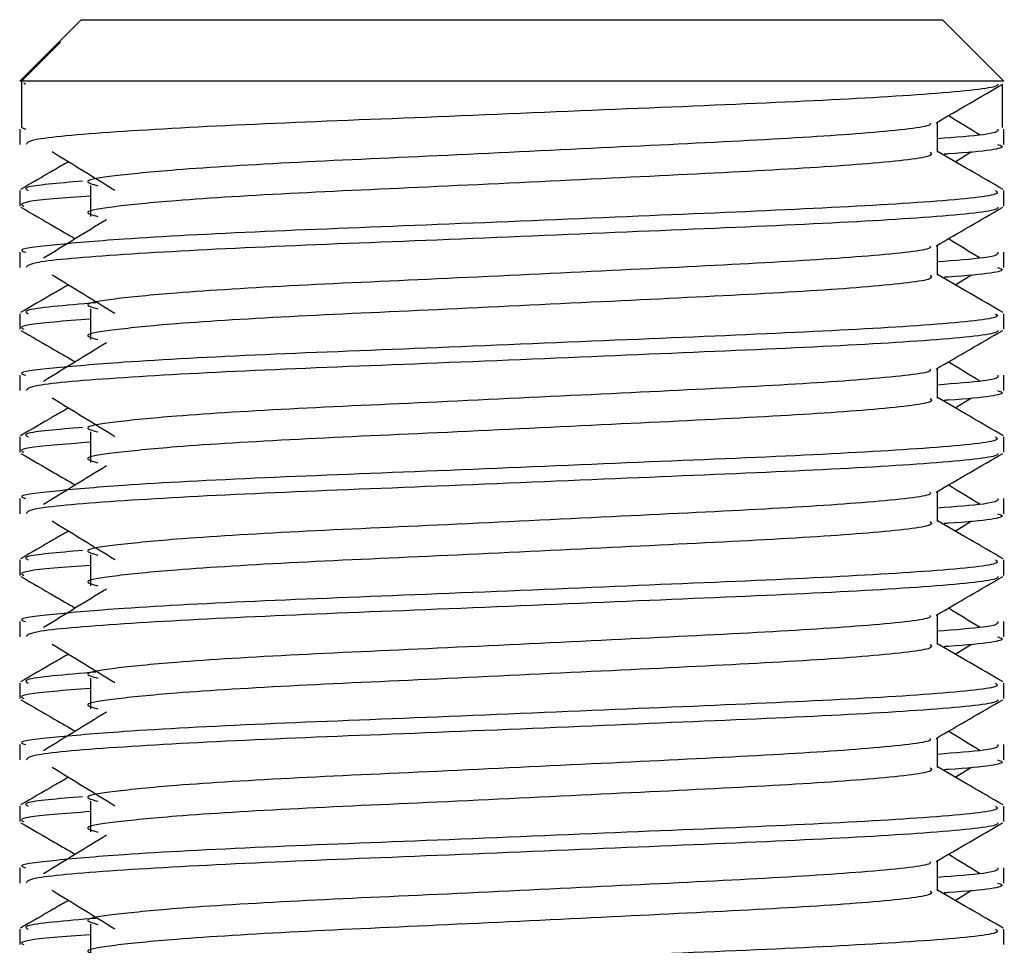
# Model space of a CAD drawing. Header units: millimetres. Extents: x 0 to 420, y 0 to 299.
# Tile 53 of 72: x 281.67 to 284.15, y 169.62 to 171.95. Entities that reach past the tile are written whole.
import ezdxf

# ---------------------------------------------------------------- set-up
doc = ezdxf.new("R2010")
doc.units = ezdxf.units.MM

msp = doc.modelspace()

# ---------------------------------------------------------------- linework, layer by layer
at = {"color": 7, "linetype": 'Continuous', "lineweight": 25}
for p, q in [((281.829, 171.9496), (281.7698, 171.8904)), ((281.829, 171.9496), (283.0064, 171.9496)), ((283.0064, 171.9496), (283.996, 171.9496)), ((284.1508, 171.7948), (283.996, 171.9496)), ((281.7698, 171.8904), (281.6742, 171.7948)), ((281.6789, 171.7948), (281.7766, 171.8929)), ((281.7699, 171.8904), (281.7766, 171.8929)), ((281.6789, 171.7948), (281.6742, 171.7948)), ((281.6771, 171.7876), (281.6789, 171.7866)), ((281.6789, 171.7948), (281.6789, 171.6787)), ((284.1508, 171.7948), (281.6789, 171.7948)), ((281.6845, 171.7907), (281.689, 171.7873)), ((284.1461, 171.7866), (284.1461, 171.6787)), ((283.9832, 171.6168), (283.9832, 171.6923)), ((281.6742, 171.6745), (281.6742, 171.6359)), ((281.6789, 171.6787), (281.6897, 171.6745)), ((284.1508, 171.6359), (284.1508, 171.6745)), ((284.0279, 171.5926), (284.0693, 171.6179)), ((281.6742, 171.5197), (281.6742, 171.4811)), ((281.8524, 171.5325), (281.8524, 171.4551)), ((284.1508, 171.4811), (284.1508, 171.5197)), ((281.6742, 171.365), (281.6742, 171.3264)), ((283.9832, 171.3072), (283.9832, 171.3827)), ((284.1508, 171.3264), (284.1508, 171.365)), ((284.0279, 171.283), (284.0693, 171.3084)), ((281.8524, 171.2229), (281.8524, 171.1455)), ((281.6742, 171.2101), (281.6742, 171.1715)), ((284.1508, 171.1715), (284.1508, 171.2101)), ((283.9832, 170.9976), (283.9832, 171.0731)), ((281.6742, 171.0554), (281.6742, 171.0168)), ((284.1508, 171.0168), (284.1508, 171.0554)), ((284.0279, 170.9734), (284.0693, 170.9988)), ((281.6742, 170.9006), (281.6742, 170.862)), ((281.8524, 170.9134), (281.8524, 170.836)), ((284.1508, 170.862), (284.1508, 170.9006)), ((281.6742, 170.7458), (281.6742, 170.7072)), ((283.9832, 170.6881), (283.9832, 170.7635)), ((284.1508, 170.7072), (284.1508, 170.7458)), ((284.0279, 170.6638), (284.0693, 170.6892)), ((281.8524, 170.6038), (281.8524, 170.5264)), ((281.6742, 170.591), (281.6742, 170.5524)), ((284.1508, 170.5524), (284.1508, 170.591)), ((283.9832, 170.3785), (283.9832, 170.454)), ((281.6742, 170.4362), (281.6742, 170.3977)), ((284.1508, 170.3977), (284.1508, 170.4362)), ((284.0279, 170.3543), (284.0693, 170.3796)), ((281.6742, 170.2814), (281.6742, 170.2428)), ((281.8524, 170.2942), (281.8524, 170.2168)), ((284.1508, 170.2428), (284.1508, 170.2814)), ((281.6742, 170.1267), (281.6742, 170.0881)), ((283.9832, 170.0689), (283.9832, 170.1444)), ((284.1508, 170.0881), (284.1508, 170.1267)), ((284.0279, 170.0447), (284.0693, 170.0701)), ((281.8524, 169.9846), (281.8524, 169.9073)), ((281.6742, 169.9718), (281.6742, 169.9332)), ((284.1508, 169.9332), (284.1508, 169.9718)), ((283.9832, 169.7594), (283.9832, 169.8348)), ((281.6742, 169.8171), (281.6742, 169.7785)), ((284.1508, 169.7785), (284.1508, 169.8171)), ((284.0279, 169.7351), (284.0693, 169.7605)), ((281.6742, 169.6623), (281.6742, 169.6237)), ((281.8524, 169.6751), (281.8524, 169.5977)), ((284.1508, 169.6237), (284.1508, 169.6623))]:
    msp.add_line(p, q, dxfattribs=at)
for points, knots in [([(284.136, 171.7873), (284.135, 171.7854), (284.1311, 171.7774), (283.9711, 171.7614), (283.6438, 171.7433), (283.2046, 171.7253), (282.7268, 171.7049), (282.2726, 171.6878), (281.9152, 171.6686), (281.6998, 171.6503), (281.6931, 171.6402), (281.6903, 171.6359)], [0, 0, 0, 0, 0.039912, 0.166158, 0.289058, 0.411836, 0.5381, 0.659517, 0.783982, 0.909693, 1, 1, 1, 1]), ([(283.9799, 171.6903), (284.0078, 171.7065), (284.0638, 171.7389), (284.1198, 171.7714), (284.1478, 171.7876)], [0, 0, 0, 0, 0.499936, 1, 1, 1, 1]), ([(283.9642, 171.6901), (283.9655, 171.6883), (283.9712, 171.6806), (283.8254, 171.6646), (283.5455, 171.6466), (283.1649, 171.6286), (282.7517, 171.6081), (282.3604, 171.591), (282.0711, 171.5734), (281.9045, 171.5566), (281.8266, 171.5443), (281.857, 171.5359), (281.8705, 171.5322)], [0, 0, 0, 0, 0.035107, 0.156135, 0.273953, 0.391653, 0.512699, 0.629093, 0.748412, 0.840135, 0.92875, 1, 1, 1, 1]), ([(284.0907, 171.6593), (284.0643, 171.6755), (284.0378, 171.6918), (284.0111, 171.7081), (284.0108, 171.7083)], [0, 0, 0, 0, 0.989832, 1, 1, 1, 1]), ([(284.1353, 171.6745), (284.136, 171.6699), (284.1372, 171.6621), (284.0279, 171.6536), (283.9832, 171.6501)], [0, 0, 0, 0, 0.590683, 1, 1, 1, 1]), ([(284.1347, 171.6359), (284.1392, 171.6345), (284.1622, 171.6271), (284.1063, 171.6182), (284.0036, 171.6115), (284, 171.6113)], [0, 0, 0, 0, 0.190296, 0.972093, 1, 1, 1, 1]), ([(281.7557, 171.6179), (281.7821, 171.6018), (281.8348, 171.5695), (281.8875, 171.5371), (281.9138, 171.521)], [0, 0, 0, 0, 0.500011, 1, 1, 1, 1]), ([(283.9647, 171.6166), (283.9681, 171.6136), (283.9783, 171.6046), (283.8275, 171.5873), (283.5449, 171.5692), (283.1651, 171.5512), (282.7517, 171.5308), (282.3604, 171.5136), (282.0711, 171.4961), (281.9045, 171.4793), (281.8267, 171.4669), (281.857, 171.4586), (281.8705, 171.4548)], [0, 0, 0, 0, 0.059132, 0.177163, 0.292064, 0.406849, 0.524898, 0.638409, 0.754774, 0.844226, 0.930647, 1, 1, 1, 1]), ([(284.1484, 171.5228), (284.1204, 171.539), (284.0654, 171.5709), (284.0103, 171.6027), (283.9832, 171.6184)], [0, 0, 0, 0, 0.508368, 1, 1, 1, 1]), ([(281.7971, 171.5926), (281.7849, 171.5855), (281.7447, 171.5622), (281.7045, 171.539), (281.6765, 171.5228)], [0, 0, 0, 0, 0.303338, 1, 1, 1, 1]), ([(281.8323, 171.5436), (281.7716, 171.5384), (281.6753, 171.5301), (281.6902, 171.5225), (281.6956, 171.5197)], [0, 0, 0, 0, 0.629852, 1, 1, 1, 1]), ([(284.1293, 171.5197), (284.1332, 171.5167), (284.1448, 171.5078), (283.9707, 171.4905), (283.6439, 171.4725), (283.2047, 171.4544), (282.7264, 171.434), (282.2743, 171.4169), (281.9383, 171.3993), (281.7501, 171.3825), (281.664, 171.3724), (281.6848, 171.3664), (281.6897, 171.365)], [0, 0, 0, 0, 0.061077, 0.184512, 0.304677, 0.424721, 0.548174, 0.666888, 0.788581, 0.882129, 0.97251, 1, 1, 1, 1]), ([(281.8524, 171.5061), (281.8195, 171.5037), (281.7183, 171.4963), (281.6701, 171.4885), (281.6818, 171.4825), (281.6845, 171.4811)], [0, 0, 0, 0, 0.270543, 0.831179, 1, 1, 1, 1]), ([(281.6771, 171.478), (281.7051, 171.4618), (281.7508, 171.4354), (281.7965, 171.4089), (281.8141, 171.3987)], [0, 0, 0, 0, 0.61317, 1, 1, 1, 1]), ([(284.136, 171.4778), (284.135, 171.4759), (284.1311, 171.4679), (283.9711, 171.4518), (283.6438, 171.4338), (283.2046, 171.4157), (282.7268, 171.3953), (282.2726, 171.3782), (281.9152, 171.359), (281.6998, 171.3408), (281.6931, 171.3306), (281.6903, 171.3264)], [0, 0, 0, 0, 0.039912, 0.166158, 0.289058, 0.411836, 0.5381, 0.659517, 0.783982, 0.909693, 1, 1, 1, 1]), ([(283.9799, 171.3808), (284.0078, 171.397), (284.0638, 171.4294), (284.1198, 171.4618), (284.1478, 171.478)], [0, 0, 0, 0, 0.499936, 1, 1, 1, 1]), ([(281.8924, 171.4467), (281.8661, 171.4305), (281.8133, 171.3982), (281.7606, 171.3659), (281.7343, 171.3497)], [0, 0, 0, 0, 0.49999, 1, 1, 1, 1]), ([(284.0907, 171.3497), (284.0643, 171.3659), (284.0378, 171.3822), (284.0111, 171.3985), (284.0108, 171.3987)], [0, 0, 0, 0, 0.989832, 1, 1, 1, 1]), ([(283.9642, 171.3805), (283.9655, 171.3788), (283.9712, 171.371), (283.8254, 171.3551), (283.5455, 171.337), (283.1649, 171.319), (282.7517, 171.2986), (282.3604, 171.2814), (282.0711, 171.2639), (281.9045, 171.2471), (281.8266, 171.2347), (281.857, 171.2264), (281.8705, 171.2226)], [0, 0, 0, 0, 0.035107, 0.156135, 0.273953, 0.391653, 0.512699, 0.629093, 0.748412, 0.840135, 0.92875, 1, 1, 1, 1]), ([(284.1353, 171.365), (284.136, 171.3603), (284.1372, 171.3525), (284.0279, 171.344), (283.9832, 171.3405)], [0, 0, 0, 0, 0.590683, 1, 1, 1, 1]), ([(284.1347, 171.3264), (284.1392, 171.3249), (284.1622, 171.3175), (284.1063, 171.3086), (284.0036, 171.3019), (284, 171.3017)], [0, 0, 0, 0, 0.190296, 0.972093, 1, 1, 1, 1]), ([(281.7557, 171.3084), (281.7821, 171.2922), (281.8348, 171.2599), (281.8875, 171.2276), (281.9138, 171.2114)], [0, 0, 0, 0, 0.500011, 1, 1, 1, 1]), ([(283.9647, 171.307), (283.9681, 171.304), (283.9783, 171.295), (283.8275, 171.2777), (283.5449, 171.2596), (283.1651, 171.2416), (282.7517, 171.2212), (282.3604, 171.2041), (282.0711, 171.1865), (281.9045, 171.1697), (281.8267, 171.1573), (281.857, 171.149), (281.8705, 171.1453)], [0, 0, 0, 0, 0.059132, 0.177163, 0.292064, 0.406849, 0.524898, 0.638409, 0.754774, 0.844226, 0.930647, 1, 1, 1, 1]), ([(284.1484, 171.2132), (284.1204, 171.2294), (284.0654, 171.2613), (284.0103, 171.2932), (283.9832, 171.3088)], [0, 0, 0, 0, 0.508368, 1, 1, 1, 1]), ([(281.7971, 171.283), (281.7849, 171.2759), (281.7447, 171.2527), (281.7045, 171.2294), (281.6765, 171.2132)], [0, 0, 0, 0, 0.303338, 1, 1, 1, 1]), ([(281.8658, 171.2377), (281.789, 171.2313), (281.6759, 171.2217), (281.6908, 171.2129), (281.6956, 171.2101)], [0, 0, 0, 0, 0.678995, 1, 1, 1, 1]), ([(284.1293, 171.2101), (284.1332, 171.2072), (284.1448, 171.1982), (283.9707, 171.181), (283.6439, 171.1629), (283.2047, 171.1449), (282.7264, 171.1244), (282.2743, 171.1073), (281.9383, 171.0897), (281.7501, 171.0729), (281.664, 171.0628), (281.6848, 171.0568), (281.6897, 171.0554)], [0, 0, 0, 0, 0.061077, 0.184512, 0.304677, 0.424721, 0.548174, 0.666888, 0.788581, 0.882129, 0.97251, 1, 1, 1, 1]), ([(281.8524, 171.1965), (281.8195, 171.1941), (281.7183, 171.1867), (281.6701, 171.1789), (281.6818, 171.1729), (281.6845, 171.1715)], [0, 0, 0, 0, 0.270543, 0.831179, 1, 1, 1, 1]), ([(281.6771, 171.1684), (281.7051, 171.1522), (281.7508, 171.1258), (281.7965, 171.0993), (281.8141, 171.0891)], [0, 0, 0, 0, 0.61317, 1, 1, 1, 1]), ([(284.136, 171.1682), (284.135, 171.1663), (284.1311, 171.1583), (283.9711, 171.1422), (283.6438, 171.1242), (283.2046, 171.1062), (282.7268, 171.0857), (282.2726, 171.0686), (281.9152, 171.0495), (281.6998, 171.0312), (281.6931, 171.021), (281.6903, 171.0168)], [0, 0, 0, 0, 0.039912, 0.166158, 0.289058, 0.411836, 0.5381, 0.659517, 0.783982, 0.909693, 1, 1, 1, 1]), ([(283.9799, 171.0712), (284.0078, 171.0874), (284.0638, 171.1198), (284.1198, 171.1522), (284.1478, 171.1684)], [0, 0, 0, 0, 0.499936, 1, 1, 1, 1]), ([(281.8924, 171.1371), (281.8661, 171.1209), (281.8133, 171.0886), (281.7606, 171.0563), (281.7343, 171.0402)], [0, 0, 0, 0, 0.49999, 1, 1, 1, 1]), ([(284.0907, 171.0402), (284.0643, 171.0563), (284.0378, 171.0726), (284.0111, 171.089), (284.0108, 171.0891)], [0, 0, 0, 0, 0.989832, 1, 1, 1, 1]), ([(283.9642, 171.0709), (283.9655, 171.0692), (283.9712, 171.0614), (283.8254, 171.0455), (283.5455, 171.0275), (283.1649, 171.0094), (282.7517, 170.989), (282.3604, 170.9719), (282.0711, 170.9543), (281.9045, 170.9375), (281.8266, 170.9251), (281.857, 170.9168), (281.8705, 170.9131)], [0, 0, 0, 0, 0.035107, 0.156135, 0.273953, 0.391653, 0.512699, 0.629093, 0.748412, 0.840135, 0.92875, 1, 1, 1, 1]), ([(284.1353, 171.0554), (284.136, 171.0508), (284.1372, 171.0429), (284.0279, 171.0344), (283.9832, 171.031)], [0, 0, 0, 0, 0.590683, 1, 1, 1, 1]), ([(284.1347, 171.0168), (284.1392, 171.0153), (284.1622, 171.0079), (284.1063, 170.999), (284.0036, 170.9924), (284, 170.9921)], [0, 0, 0, 0, 0.190296, 0.972093, 1, 1, 1, 1]), ([(281.7557, 170.9988), (281.7821, 170.9826), (281.8348, 170.9503), (281.8875, 170.918), (281.9138, 170.9018)], [0, 0, 0, 0, 0.500011, 1, 1, 1, 1]), ([(283.9647, 170.9974), (283.9681, 170.9944), (283.9783, 170.9854), (283.8275, 170.9681), (283.5449, 170.9501), (283.1651, 170.932), (282.7517, 170.9116), (282.3604, 170.8945), (282.0711, 170.8769), (281.9045, 170.8601), (281.8267, 170.8477), (281.857, 170.8394), (281.8705, 170.8357)], [0, 0, 0, 0, 0.059132, 0.1771634, 0.2920638, 0.4068492, 0.5248979, 0.6384095, 0.7547738, 0.8442256, 0.9306466, 1, 1, 1, 1]), ([(284.1484, 170.9036), (284.1204, 170.9198), (284.0654, 170.9517), (284.0103, 170.9836), (283.9832, 170.9993)], [0, 0, 0, 0, 0.508368, 1, 1, 1, 1]), ([(281.7971, 170.9734), (281.7849, 170.9664), (281.7447, 170.9431), (281.7045, 170.9198), (281.6765, 170.9036)], [0, 0, 0, 0, 0.3033381, 1, 1, 1, 1]), ([(281.8323, 170.9244), (281.7716, 170.9192), (281.6753, 170.911), (281.6902, 170.9034), (281.6956, 170.9006)], [0, 0, 0, 0, 0.629852, 1, 1, 1, 1]), ([(284.1293, 170.9006), (284.1332, 170.8976), (284.1448, 170.8886), (283.9707, 170.8714), (283.6439, 170.8533), (283.2047, 170.8353), (282.7264, 170.8149), (282.2743, 170.7977), (281.9383, 170.7802), (281.7501, 170.7633), (281.664, 170.7532), (281.6848, 170.7472), (281.6897, 170.7458)], [0, 0, 0, 0, 0.061077, 0.184512, 0.304677, 0.424721, 0.548174, 0.666888, 0.788581, 0.882129, 0.97251, 1, 1, 1, 1]), ([(281.8524, 170.887), (281.8195, 170.8846), (281.7183, 170.8772), (281.6701, 170.8693), (281.6818, 170.8633), (281.6845, 170.862)], [0, 0, 0, 0, 0.270543, 0.831179, 1, 1, 1, 1]), ([(281.6771, 170.8588), (281.7051, 170.8426), (281.7508, 170.8162), (281.7965, 170.7898), (281.8141, 170.7795)], [0, 0, 0, 0, 0.61317, 1, 1, 1, 1]), ([(284.136, 170.8586), (284.135, 170.8567), (284.1311, 170.8487), (283.9711, 170.8327), (283.6438, 170.8146), (283.2046, 170.7966), (282.7268, 170.7762), (282.2726, 170.7591), (281.9152, 170.7399), (281.6998, 170.7216), (281.6931, 170.7115), (281.6903, 170.7072)], [0, 0, 0, 0, 0.039912, 0.166158, 0.289058, 0.411836, 0.5381, 0.659517, 0.783982, 0.909693, 1, 1, 1, 1]), ([(283.9799, 170.7616), (284.0078, 170.7778), (284.0638, 170.8102), (284.1198, 170.8426), (284.1478, 170.8588)], [0, 0, 0, 0, 0.499936, 1, 1, 1, 1]), ([(281.8924, 170.8275), (281.8661, 170.8114), (281.8133, 170.779), (281.7606, 170.7467), (281.7343, 170.7306)], [0, 0, 0, 0, 0.49999, 1, 1, 1, 1]), ([(284.0907, 170.7306), (284.0643, 170.7467), (284.0378, 170.7631), (284.0111, 170.7794), (284.0108, 170.7795)], [0, 0, 0, 0, 0.9898318, 1, 1, 1, 1]), ([(283.9642, 170.7614), (283.9655, 170.7596), (283.9712, 170.7518), (283.8254, 170.7359), (283.5455, 170.7179), (283.1649, 170.6999), (282.7517, 170.6794), (282.3604, 170.6623), (282.0711, 170.6447), (281.9045, 170.6279), (281.8266, 170.6156), (281.857, 170.6072), (281.8705, 170.6035)], [0, 0, 0, 0, 0.035107, 0.156135, 0.273953, 0.391653, 0.512699, 0.629093, 0.748412, 0.840135, 0.92875, 1, 1, 1, 1]), ([(284.1353, 170.7458), (284.136, 170.7412), (284.1372, 170.7334), (284.0279, 170.7249), (283.9832, 170.7214)], [0, 0, 0, 0, 0.590683, 1, 1, 1, 1]), ([(284.1347, 170.7072), (284.1392, 170.7058), (284.1622, 170.6984), (284.1063, 170.6894), (284.0036, 170.6828), (284, 170.6826)], [0, 0, 0, 0, 0.190296, 0.972093, 1, 1, 1, 1]), ([(281.7557, 170.6892), (281.7821, 170.6731), (281.8348, 170.6407), (281.8875, 170.6084), (281.9138, 170.5923)], [0, 0, 0, 0, 0.500011, 1, 1, 1, 1]), ([(283.9647, 170.6878), (283.9681, 170.6848), (283.9783, 170.6758), (283.8275, 170.6586), (283.5449, 170.6405), (283.1651, 170.6225), (282.7517, 170.602), (282.3604, 170.5849), (282.0711, 170.5673), (281.9045, 170.5505), (281.8267, 170.5382), (281.857, 170.5298), (281.8705, 170.5261)], [0, 0, 0, 0, 0.059132, 0.177163, 0.292064, 0.406849, 0.524898, 0.638409, 0.754774, 0.844226, 0.930647, 1, 1, 1, 1]), ([(284.1484, 170.5941), (284.1204, 170.6103), (284.0654, 170.6421), (284.0103, 170.674), (283.9832, 170.6897)], [0, 0, 0, 0, 0.508368, 1, 1, 1, 1]), ([(281.7971, 170.6638), (281.7849, 170.6568), (281.7447, 170.6335), (281.7045, 170.6103), (281.6765, 170.5941)], [0, 0, 0, 0, 0.303338, 1, 1, 1, 1]), ([(281.8323, 170.6149), (281.7716, 170.6097), (281.6753, 170.6014), (281.6902, 170.5938), (281.6956, 170.591)], [0, 0, 0, 0, 0.629852, 1, 1, 1, 1]), ([(284.1293, 170.591), (284.1332, 170.588), (284.1448, 170.5791), (283.9707, 170.5618), (283.6439, 170.5437), (283.2047, 170.5257), (282.7264, 170.5053), (282.2743, 170.4882), (281.9383, 170.4706), (281.7501, 170.4538), (281.664, 170.4437), (281.6848, 170.4376), (281.6897, 170.4362)], [0, 0, 0, 0, 0.0610772, 0.1845123, 0.3046768, 0.4247211, 0.5481742, 0.6668878, 0.7885815, 0.8821287, 0.9725098, 1, 1, 1, 1]), ([(281.8524, 170.5774), (281.8195, 170.575), (281.7183, 170.5676), (281.6701, 170.5597), (281.6818, 170.5538), (281.6845, 170.5524)], [0, 0, 0, 0, 0.270543, 0.831179, 1, 1, 1, 1]), ([(281.6771, 170.5493), (281.7051, 170.5331), (281.7508, 170.5066), (281.7965, 170.4802), (281.8141, 170.47)], [0, 0, 0, 0, 0.61317, 1, 1, 1, 1]), ([(284.136, 170.5491), (284.135, 170.5471), (284.1311, 170.5391), (283.9711, 170.5231), (283.6438, 170.5051), (283.2046, 170.487), (282.7268, 170.4666), (282.2726, 170.4495), (281.9152, 170.4303), (281.6998, 170.4121), (281.6931, 170.4019), (281.6903, 170.3977)], [0, 0, 0, 0, 0.039912, 0.166158, 0.289058, 0.411836, 0.5381, 0.659517, 0.783982, 0.909693, 1, 1, 1, 1]), ([(283.9799, 170.452), (284.0078, 170.4682), (284.0638, 170.5007), (284.1198, 170.5331), (284.1478, 170.5493)], [0, 0, 0, 0, 0.499936, 1, 1, 1, 1]), ([(281.8924, 170.518), (281.8661, 170.5018), (281.8133, 170.4695), (281.7606, 170.4372), (281.7343, 170.421)], [0, 0, 0, 0, 0.49999, 1, 1, 1, 1]), ([(284.0907, 170.421), (284.0643, 170.4372), (284.0378, 170.4535), (284.0111, 170.4698), (284.0108, 170.47)], [0, 0, 0, 0, 0.9898318, 1, 1, 1, 1]), ([(283.9642, 170.4518), (283.9655, 170.4501), (283.9712, 170.4423), (283.8254, 170.4263), (283.5455, 170.4083), (283.1649, 170.3903), (282.7517, 170.3699), (282.3604, 170.3527), (282.0711, 170.3352), (281.9045, 170.3184), (281.8266, 170.306), (281.857, 170.2976), (281.8705, 170.2939)], [0, 0, 0, 0, 0.035107, 0.156135, 0.273953, 0.391653, 0.512699, 0.629093, 0.748412, 0.840135, 0.92875, 1, 1, 1, 1]), ([(284.1353, 170.4362), (284.136, 170.4316), (284.1372, 170.4238), (284.0279, 170.4153), (283.9832, 170.4118)], [0, 0, 0, 0, 0.590683, 1, 1, 1, 1]), ([(284.1347, 170.3977), (284.1392, 170.3962), (284.1622, 170.3888), (284.1063, 170.3799), (284.0036, 170.3732), (284, 170.373)], [0, 0, 0, 0, 0.190296, 0.972093, 1, 1, 1, 1]), ([(281.7557, 170.3796), (281.7821, 170.3635), (281.8348, 170.3312), (281.8875, 170.2988), (281.9138, 170.2827)], [0, 0, 0, 0, 0.500011, 1, 1, 1, 1]), ([(283.9647, 170.3783), (283.9681, 170.3753), (283.9783, 170.3663), (283.8275, 170.349), (283.5449, 170.3309), (283.1651, 170.3129), (282.7517, 170.2925), (282.3604, 170.2753), (282.0711, 170.2578), (281.9045, 170.241), (281.8267, 170.2286), (281.857, 170.2203), (281.8705, 170.2166)], [0, 0, 0, 0, 0.059132, 0.177163, 0.292064, 0.406849, 0.524898, 0.638409, 0.754774, 0.844226, 0.930647, 1, 1, 1, 1]), ([(284.1484, 170.2845), (284.1204, 170.3007), (284.0654, 170.3326), (284.0103, 170.3644), (283.9832, 170.3801)], [0, 0, 0, 0, 0.508368, 1, 1, 1, 1]), ([(281.7971, 170.3543), (281.7849, 170.3472), (281.7447, 170.324), (281.7045, 170.3007), (281.6765, 170.2845)], [0, 0, 0, 0, 0.303338, 1, 1, 1, 1]), ([(281.8658, 170.309), (281.789, 170.3026), (281.6759, 170.293), (281.6908, 170.2842), (281.6956, 170.2814)], [0, 0, 0, 0, 0.6789949, 1, 1, 1, 1]), ([(284.1293, 170.2814), (284.1332, 170.2784), (284.1448, 170.2695), (283.9707, 170.2522), (283.6439, 170.2342), (283.2047, 170.2162), (282.7264, 170.1957), (282.2743, 170.1786), (281.9383, 170.161), (281.7501, 170.1442), (281.664, 170.1341), (281.6848, 170.1281), (281.6897, 170.1267)], [0, 0, 0, 0, 0.061077, 0.184512, 0.304677, 0.424721, 0.548174, 0.666888, 0.788581, 0.882129, 0.97251, 1, 1, 1, 1]), ([(281.8524, 170.2678), (281.8195, 170.2654), (281.7183, 170.258), (281.6701, 170.2502), (281.6818, 170.2442), (281.6845, 170.2428)], [0, 0, 0, 0, 0.270543, 0.831179, 1, 1, 1, 1]), ([(281.6771, 170.2397), (281.7051, 170.2235), (281.7508, 170.1971), (281.7965, 170.1706), (281.8141, 170.1604)], [0, 0, 0, 0, 0.61317, 1, 1, 1, 1]), ([(284.136, 170.2395), (284.135, 170.2376), (284.1311, 170.2296), (283.9711, 170.2135), (283.6438, 170.1955), (283.2046, 170.1775), (282.7268, 170.157), (282.2726, 170.1399), (281.9152, 170.1208), (281.6998, 170.1025), (281.6931, 170.0923), (281.6903, 170.0881)], [0, 0, 0, 0, 0.039912, 0.166158, 0.289058, 0.411836, 0.5381, 0.659517, 0.783982, 0.909693, 1, 1, 1, 1]), ([(283.9799, 170.1425), (284.0078, 170.1587), (284.0638, 170.1911), (284.1198, 170.2235), (284.1478, 170.2397)], [0, 0, 0, 0, 0.499936, 1, 1, 1, 1]), ([(281.8924, 170.2084), (281.8661, 170.1922), (281.8133, 170.1599), (281.7606, 170.1276), (281.7343, 170.1114)], [0, 0, 0, 0, 0.49999, 1, 1, 1, 1]), ([(284.0907, 170.1114), (284.0643, 170.1276), (284.0378, 170.1439), (284.0111, 170.1602), (284.0108, 170.1604)], [0, 0, 0, 0, 0.9898318, 1, 1, 1, 1]), ([(283.9642, 170.1422), (283.9655, 170.1405), (283.9712, 170.1327), (283.8254, 170.1168), (283.5455, 170.0987), (283.1649, 170.0807), (282.7517, 170.0603), (282.3604, 170.0432), (282.0711, 170.0256), (281.9045, 170.0088), (281.8266, 169.9964), (281.857, 169.9881), (281.8705, 169.9844)], [0, 0, 0, 0, 0.035107, 0.156135, 0.273953, 0.391653, 0.512699, 0.629093, 0.748412, 0.840135, 0.92875, 1, 1, 1, 1]), ([(284.1353, 170.1267), (284.136, 170.1221), (284.1372, 170.1142), (284.0279, 170.1057), (283.9832, 170.1022)], [0, 0, 0, 0, 0.590683, 1, 1, 1, 1]), ([(284.1347, 170.0881), (284.1392, 170.0866), (284.1622, 170.0792), (284.1063, 170.0703), (284.0036, 170.0637), (284, 170.0634)], [0, 0, 0, 0, 0.190296, 0.972093, 1, 1, 1, 1]), ([(281.7557, 170.0701), (281.7821, 170.0539), (281.8348, 170.0216), (281.8875, 169.9893), (281.9138, 169.9731)], [0, 0, 0, 0, 0.500011, 1, 1, 1, 1]), ([(283.9647, 170.0687), (283.9681, 170.0657), (283.9783, 170.0567), (283.8275, 170.0394), (283.5449, 170.0213), (283.1651, 170.0033), (282.7517, 169.9829), (282.3604, 169.9658), (282.0711, 169.9482), (281.9045, 169.9314), (281.8267, 169.919), (281.857, 169.9107), (281.8705, 169.907)], [0, 0, 0, 0, 0.059132, 0.1771634, 0.2920638, 0.4068492, 0.5248979, 0.6384095, 0.7547738, 0.8442256, 0.9306466, 1, 1, 1, 1]), ([(284.1484, 169.9749), (284.1204, 169.9911), (284.0654, 170.023), (284.0103, 170.0549), (283.9832, 170.0705)], [0, 0, 0, 0, 0.508368, 1, 1, 1, 1]), ([(281.7971, 170.0447), (281.7849, 170.0376), (281.7447, 170.0144), (281.7045, 169.9911), (281.6765, 169.9749)], [0, 0, 0, 0, 0.303338, 1, 1, 1, 1]), ([(281.8323, 169.9957), (281.7716, 169.9905), (281.6753, 169.9823), (281.6902, 169.9747), (281.6956, 169.9718)], [0, 0, 0, 0, 0.6298517, 1, 1, 1, 1]), ([(284.1293, 169.9718), (284.1332, 169.9689), (284.1448, 169.9599), (283.9707, 169.9427), (283.6439, 169.9246), (283.2047, 169.9066), (282.7264, 169.8862), (282.2743, 169.869), (281.9383, 169.8515), (281.7501, 169.8346), (281.664, 169.8245), (281.6848, 169.8185), (281.6897, 169.8171)], [0, 0, 0, 0, 0.061077, 0.184512, 0.304677, 0.424721, 0.548174, 0.666888, 0.788581, 0.882129, 0.97251, 1, 1, 1, 1]), ([(281.8524, 169.9583), (281.8195, 169.9558), (281.7183, 169.9484), (281.6701, 169.9406), (281.6818, 169.9346), (281.6845, 169.9332)], [0, 0, 0, 0, 0.270543, 0.831179, 1, 1, 1, 1]), ([(281.6771, 169.9301), (281.7051, 169.9139), (281.7508, 169.8875), (281.7965, 169.8611), (281.8141, 169.8508)], [0, 0, 0, 0, 0.61317, 1, 1, 1, 1]), ([(284.136, 169.9299), (284.135, 169.928), (284.1311, 169.92), (283.9711, 169.904), (283.6438, 169.8859), (283.2046, 169.8679), (282.7268, 169.8475), (282.2726, 169.8303), (281.9152, 169.8112), (281.6998, 169.7929), (281.6931, 169.7828), (281.6903, 169.7785)], [0, 0, 0, 0, 0.039912, 0.166158, 0.289058, 0.411836, 0.5381, 0.659517, 0.783982, 0.909693, 1, 1, 1, 1]), ([(283.9799, 169.8329), (284.0078, 169.8491), (284.0638, 169.8815), (284.1198, 169.9139), (284.1478, 169.9301)], [0, 0, 0, 0, 0.499936, 1, 1, 1, 1]), ([(281.8924, 169.8988), (281.8661, 169.8826), (281.8133, 169.8503), (281.7606, 169.818), (281.7343, 169.8019)], [0, 0, 0, 0, 0.49999, 1, 1, 1, 1]), ([(284.0907, 169.8019), (284.0643, 169.818), (284.0378, 169.8343), (284.0111, 169.8507), (284.0108, 169.8508)], [0, 0, 0, 0, 0.9898318, 1, 1, 1, 1]), ([(283.9642, 169.8327), (283.9655, 169.8309), (283.9712, 169.8231), (283.8254, 169.8072), (283.5455, 169.7892), (283.1649, 169.7711), (282.7517, 169.7507), (282.3604, 169.7336), (282.0711, 169.716), (281.9045, 169.6992), (281.8266, 169.6868), (281.857, 169.6785), (281.8705, 169.6748)], [0, 0, 0, 0, 0.035107, 0.156135, 0.273953, 0.391653, 0.512699, 0.629093, 0.748412, 0.840135, 0.92875, 1, 1, 1, 1]), ([(284.1353, 169.8171), (284.136, 169.8125), (284.1372, 169.8047), (284.0279, 169.7962), (283.9832, 169.7927)], [0, 0, 0, 0, 0.590683, 1, 1, 1, 1]), ([(284.1347, 169.7785), (284.1392, 169.7771), (284.1622, 169.7697), (284.1063, 169.7607), (284.0036, 169.7541), (284, 169.7539)], [0, 0, 0, 0, 0.190296, 0.972093, 1, 1, 1, 1]), ([(281.7557, 169.7605), (281.7821, 169.7443), (281.8348, 169.712), (281.8875, 169.6797), (281.9138, 169.6635)], [0, 0, 0, 0, 0.500011, 1, 1, 1, 1]), ([(283.9647, 169.7591), (283.9681, 169.7561), (283.9783, 169.7471), (283.8275, 169.7298), (283.5449, 169.7118), (283.1651, 169.6938), (282.7517, 169.6733), (282.3604, 169.6562), (282.0711, 169.6386), (281.9045, 169.6218), (281.8267, 169.6095), (281.857, 169.6011), (281.8705, 169.5974)], [0, 0, 0, 0, 0.059132, 0.177163, 0.292064, 0.406849, 0.524898, 0.638409, 0.754774, 0.844226, 0.930647, 1, 1, 1, 1]), ([(284.1484, 169.6654), (284.1204, 169.6816), (284.0654, 169.7134), (284.0103, 169.7453), (283.9832, 169.761)], [0, 0, 0, 0, 0.508368, 1, 1, 1, 1]), ([(281.7971, 169.7351), (281.7849, 169.7281), (281.7447, 169.7048), (281.7045, 169.6816), (281.6765, 169.6654)], [0, 0, 0, 0, 0.303338, 1, 1, 1, 1]), ([(281.8658, 169.6899), (281.789, 169.6834), (281.6759, 169.6739), (281.6908, 169.6651), (281.6956, 169.6623)], [0, 0, 0, 0, 0.678995, 1, 1, 1, 1]), ([(284.1293, 169.6623), (284.1332, 169.6593), (284.1448, 169.6503), (283.9707, 169.6331), (283.6439, 169.615), (283.2047, 169.597), (282.7264, 169.5766), (282.2743, 169.5595), (281.9383, 169.5419), (281.7501, 169.5251), (281.664, 169.5149), (281.6848, 169.5089), (281.6897, 169.5075)], [0, 0, 0, 0, 0.061077, 0.184512, 0.304677, 0.424721, 0.548174, 0.666888, 0.788581, 0.882129, 0.97251, 1, 1, 1, 1]), ([(281.8524, 169.6487), (281.8195, 169.6463), (281.7183, 169.6389), (281.6701, 169.631), (281.6818, 169.6251), (281.6845, 169.6237)], [0, 0, 0, 0, 0.270543, 0.831179, 1, 1, 1, 1])]:
    msp.add_open_spline(points, degree=3, knots=knots, dxfattribs=at)

doc.saveas('drawing.dxf')
